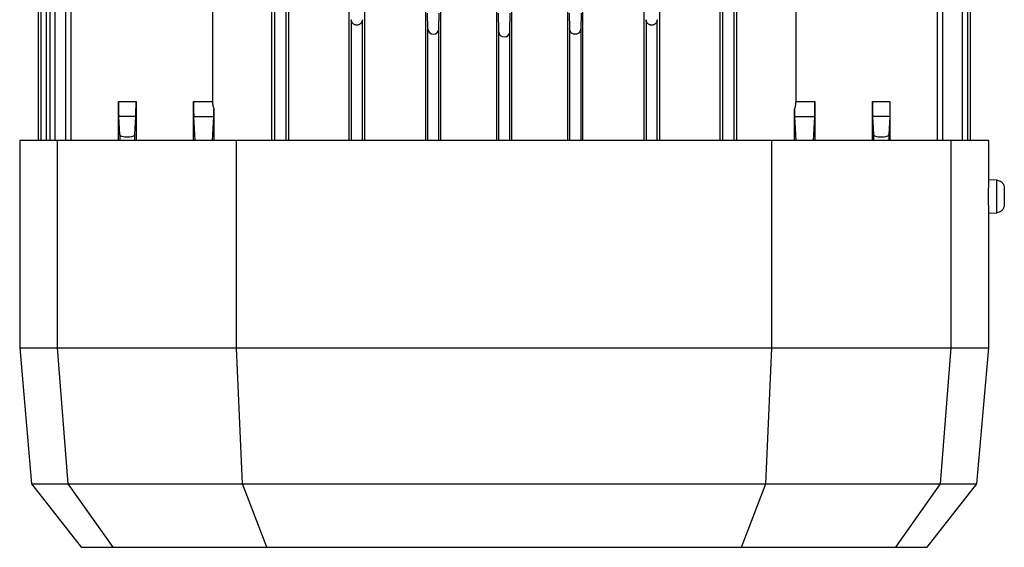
# Model space of a CAD drawing. Header units: millimetres. Extents: x 0 to 420, y 0 to 297.
# Tile 10 of 21: x 202 to 217, y 187 to 195. Entities that reach past the tile are written whole.
import ezdxf

# ---------------------------------------------------------------- set-up
doc = ezdxf.new("R2010")
doc.units = ezdxf.units.MM

msp = doc.modelspace()

# ---------------------------------------------------------------- linework, layer by layer
at = {"color": 7, "linetype": 'Continuous', "lineweight": 25}
for p, q in [((204.9223, 205.346), (204.9223, 193.7286)), ((205.8655, 193.1095), (205.8655, 205.346)), ((206.1266, 205.346), (206.1266, 193.1095)), ((207.0882, 193.1095), (207.0882, 205.346)), ((207.3313, 205.346), (207.3313, 193.1095)), ((208.3061, 193.1095), (208.3061, 205.346)), ((208.5402, 205.346), (208.5402, 193.1095)), ((210.5558, 193.1095), (210.5558, 205.346)), ((210.7899, 205.346), (210.7899, 193.1095)), ((211.7647, 193.1095), (211.7647, 205.346)), ((212.0078, 205.346), (212.0078, 193.1095)), ((212.9694, 193.1095), (212.9694, 205.346)), ((213.2305, 205.346), (213.2305, 193.1095)), ((202.1573, 205.108), (202.1573, 193.1095)), ((202.2871, 205.1139), (202.2871, 193.1095)), ((202.2004, 205.0989), (202.2004, 193.1095)), ((202.3444, 205.0691), (202.3444, 193.1095)), ((202.4311, 193.1095), (202.4311, 205.0805)), ((202.5927, 205.019), (202.5927, 193.1095)), ((202.6794, 205.0265), (202.6794, 193.1095)), ((205.9095, 193.1095), (205.9095, 205.0265)), ((206.0864, 205.0437), (206.0864, 193.1095)), ((213.0096, 205.0437), (213.0096, 193.1095)), ((213.1865, 205.0265), (213.1865, 193.1095)), ((214.1737, 193.7286), (214.1737, 196.3779)), ((216.4166, 193.1095), (216.4166, 196.3642)), ((216.5033, 193.1095), (216.5033, 196.3657)), ((216.8089, 196.371), (216.8089, 193.1095)), ((216.8956, 193.1095), (216.8956, 196.3725)), ((216.9387, 193.1095), (216.9387, 196.3733)), ((209.4322, 193.1095), (209.4322, 195.789)), ((209.6638, 195.789), (209.6638, 193.1095)), ((208.3352, 194.8817), (208.3303, 195.1309)), ((208.512, 194.8817), (208.5169, 195.1309)), ((209.4538, 195.1309), (209.4596, 194.8386)), ((209.6364, 194.8386), (209.6422, 195.1309)), ((210.5791, 195.1309), (210.584, 194.8817)), ((210.7657, 195.1309), (210.7608, 194.8817)), ((207.1224, 195.0256), (207.1224, 193.1095)), ((207.2992, 193.1095), (207.2992, 195.0256)), ((211.7968, 195.0256), (211.7968, 193.1095)), ((211.9736, 193.1095), (211.9736, 195.0256)), ((208.3352, 193.1095), (208.3352, 194.8817)), ((208.512, 193.1095), (208.512, 194.8817)), ((209.4596, 194.8386), (209.4596, 193.1095)), ((209.6364, 193.1095), (209.6364, 194.8386)), ((210.584, 194.8817), (210.584, 193.1095)), ((210.7608, 194.8817), (210.7608, 193.1095)), ((203.4336, 193.1095), (203.4336, 193.7286)), ((203.4336, 193.7286), (203.7109, 193.7286)), ((203.7109, 193.7286), (203.7109, 193.1095)), ((204.6229, 193.1095), (204.6229, 193.7286)), ((204.6229, 193.7286), (204.9223, 193.7286)), ((214.1737, 193.7286), (214.4731, 193.7286)), ((214.4731, 193.7286), (214.4731, 193.1095)), ((215.3851, 193.1095), (215.3851, 193.7286)), ((215.3851, 193.7286), (215.6624, 193.7286)), ((215.6624, 193.7286), (215.6624, 193.1095)), ((204.9467, 193.6093), (204.9467, 193.1095)), ((214.1493, 193.1095), (214.1493, 193.6093)), ((203.4523, 193.2046), (203.4368, 193.4912)), ((203.7077, 193.4912), (203.4368, 193.4912)), ((203.6923, 193.2063), (203.7077, 193.4912)), ((204.6261, 193.4912), (204.944, 193.4912)), ((204.6467, 193.1095), (204.6261, 193.4912)), ((204.9234, 193.1095), (204.944, 193.4912)), ((214.152, 193.4912), (214.4699, 193.4912)), ((214.152, 193.4912), (214.1726, 193.1095)), ((214.4492, 193.1095), (214.4699, 193.4912)), ((215.3883, 193.4912), (215.4037, 193.2063)), ((215.6592, 193.4912), (215.3883, 193.4912)), ((215.6592, 193.4912), (215.6437, 193.2046)), ((201.8668, 193.1095), (201.8668, 189.8248)), ((202.4683, 193.1095), (201.8668, 193.1095)), ((202.4683, 189.8248), (202.4683, 193.1095)), ((205.3056, 193.1095), (202.4683, 193.1095)), ((203.4523, 193.2046), (203.4523, 193.1095)), ((203.6923, 193.1095), (203.6923, 193.2063)), ((205.3056, 189.8248), (205.3056, 193.1095)), ((213.7904, 193.1095), (205.3056, 193.1095)), ((213.7904, 189.8248), (213.7904, 193.1095)), ((216.6277, 193.1095), (213.7904, 193.1095)), ((215.4037, 193.2063), (215.4037, 193.1095)), ((215.6437, 193.2046), (215.6437, 193.1095)), ((216.6277, 193.1095), (216.6277, 189.8248)), ((217.2292, 193.1095), (216.6277, 193.1095)), ((217.2292, 192.4886), (217.2292, 193.1095)), ((217.3548, 192.4831), (217.2292, 192.4886)), ((217.3548, 191.9672), (217.3548, 192.4831)), ((217.2292, 191.9617), (217.3548, 191.9672)), ((217.2292, 189.8248), (217.2292, 191.9617)), ((201.8668, 189.8248), (202.055, 187.6732)), ((201.8668, 189.8248), (202.4683, 189.8248)), ((202.4683, 189.8248), (205.3056, 189.8248)), ((202.6374, 187.6732), (202.4683, 189.8248)), ((205.3056, 189.8248), (213.7904, 189.8248)), ((205.3984, 187.6732), (205.3056, 189.8248)), ((213.6976, 187.6732), (213.7904, 189.8248)), ((213.7904, 189.8248), (216.6277, 189.8248)), ((216.6277, 189.8248), (216.4585, 187.6732)), ((216.6277, 189.8248), (217.2292, 189.8248)), ((217.041, 187.6732), (217.2292, 189.8248)), ((202.055, 187.6732), (202.8416, 186.6664)), ((202.055, 187.6732), (202.6374, 187.6732)), ((202.6374, 187.6732), (205.3984, 187.6732)), ((203.3461, 186.6664), (202.6374, 187.6732)), ((205.3984, 187.6732), (213.6976, 187.6732)), ((205.7851, 186.6664), (205.3984, 187.6732)), ((213.3109, 186.6664), (213.6976, 187.6732)), ((213.6976, 187.6732), (216.4585, 187.6732)), ((216.4585, 187.6732), (215.7499, 186.6664)), ((216.2544, 186.6664), (217.041, 187.6732)), ((216.4585, 187.6732), (217.041, 187.6732)), ((202.8416, 186.6664), (203.3461, 186.6664)), ((203.3461, 186.6664), (205.7851, 186.6664)), ((205.7851, 186.6664), (213.3109, 186.6664)), ((213.3109, 186.6664), (215.7499, 186.6664)), ((215.7499, 186.6664), (216.2544, 186.6664))]:
    msp.add_line(p, q, dxfattribs=at)
for centre, radius, start, end in [((208.4236, 194.8834), 0.0884, 181.12503, 358.87497), ((209.548, 194.8403), 0.0884, 181.12503, 358.87497), ((197.6431, 193.6933), 6.068, 358.09127, 0.33356), ((201.5991, 193.626), 3.3477, 357.69094, 359.71371)]:
    msp.add_arc(centre, radius, start, end, dxfattribs=at)
for centre in [(203.4385, 193.7286), (204.6278, 193.7286)]:
    msp.add_ellipse(centre, major_axis=(0, 0.2527), ratio=0.0196477, start_param=1.5707963, end_param=2.7925268, dxfattribs=at)
for points, knots in [([(207.2992, 195.0256), (207.2978, 195.0144), (207.295, 194.9927), (207.2783, 194.9682), (207.2601, 194.9533), (207.2448, 194.9451), (207.2282, 194.9401), (207.2108, 194.9384), (207.1934, 194.9401), (207.1768, 194.9451), (207.1615, 194.9533), (207.1432, 194.9682), (207.1265, 194.9927), (207.1238, 195.0144), (207.1224, 195.0256)], [0, 0, 0, 0, 0.1435867, 0.2766868, 0.3388267, 0.3945075, 0.4484963, 0.5, 0.5514932, 0.6054925, 0.6611614, 0.7233132, 0.8564133, 1, 1, 1, 1]), ([(211.9736, 195.0256), (211.9722, 195.0144), (211.9694, 194.9927), (211.9528, 194.9682), (211.9345, 194.9533), (211.9192, 194.9451), (211.9026, 194.9401), (211.8852, 194.9384), (211.8678, 194.9401), (211.8512, 194.9451), (211.8359, 194.9533), (211.8177, 194.9682), (211.801, 194.9927), (211.7982, 195.0144), (211.7968, 195.0256)], [0, 0, 0, 0, 0.1435867, 0.2766868, 0.3388267, 0.3945075, 0.4484963, 0.5, 0.5514932, 0.6054925, 0.6611614, 0.7233132, 0.8564133, 1, 1, 1, 1]), ([(210.7608, 194.8817), (210.7594, 194.8704), (210.7566, 194.8487), (210.7399, 194.8242), (210.7217, 194.8093), (210.7064, 194.8011), (210.6898, 194.7961), (210.6724, 194.7944), (210.655, 194.7961), (210.6384, 194.8011), (210.6231, 194.8093), (210.6048, 194.8242), (210.5882, 194.8487), (210.5854, 194.8704), (210.584, 194.8817)], [0, 0, 0, 0, 0.1435867, 0.2766868, 0.3388267, 0.3945075, 0.4484963, 0.5, 0.5514932, 0.6054925, 0.6611614, 0.7233132, 0.8564133, 1, 1, 1, 1]), ([(204.9223, 193.7286), (204.9237, 193.705), (204.9263, 193.6622), (204.9404, 193.6257), (204.9467, 193.6093)], [0, 0, 0, 0, 0.5514379, 1, 1, 1, 1]), ([(214.1493, 193.6093), (214.1563, 193.6277), (214.1702, 193.6645), (214.1725, 193.7073), (214.1737, 193.7286)], [0, 0, 0, 0, 0.5015239, 1, 1, 1, 1]), ([(214.4699, 193.4912), (214.4703, 193.503), (214.4712, 193.5251), (214.4723, 193.5835), (214.473, 193.6518), (214.4731, 193.7033), (214.4731, 193.7286)], [0, 0, 0, 0, 0.2666309, 0.5000869, 0.754061, 1, 1, 1, 1]), ([(215.6624, 193.7286), (215.6624, 193.7033), (215.6623, 193.6518), (215.6616, 193.5835), (215.6606, 193.5251), (215.6596, 193.503), (215.6592, 193.4912)], [0, 0, 0, 0, 0.245939, 0.4999131, 0.7333691, 1, 1, 1, 1]), ([(203.6923, 193.2063), (203.6903, 193.2006), (203.6862, 193.1895), (203.6587, 193.1751), (203.6256, 193.1668), (203.5956, 193.1633), (203.5723, 193.1623), (203.549, 193.163), (203.519, 193.166), (203.4859, 193.1738), (203.4584, 193.1878), (203.4543, 193.199), (203.4523, 193.2046)], [0, 0, 0, 0, 0.1284617, 0.2549097, 0.3784252, 0.4399941, 0.500402, 0.5608485, 0.622262, 0.7454942, 0.8716611, 1, 1, 1, 1]), ([(215.6437, 193.2046), (215.6416, 193.199), (215.6376, 193.1878), (215.6101, 193.1738), (215.577, 193.166), (215.547, 193.163), (215.5237, 193.1623), (215.5004, 193.1633), (215.4704, 193.1668), (215.4373, 193.1751), (215.4098, 193.1895), (215.4057, 193.2006), (215.4037, 193.2063)], [0, 0, 0, 0, 0.1283389, 0.2545058, 0.377738, 0.43914, 0.499598, 0.5599944, 0.6215748, 0.7450903, 0.8715383, 1, 1, 1, 1]), ([(217.2292, 191.9617), (217.2292, 191.9657), (217.229, 191.9736), (217.2281, 192.0344), (217.2272, 192.1215), (217.2268, 192.2251), (217.2272, 192.3288), (217.2281, 192.4159), (217.229, 192.4767), (217.2292, 192.4846), (217.2292, 192.4886)], [0, 0, 0, 0, 0.1249466, 0.2498886, 0.3748784, 0.4999711, 0.625097, 0.7501088, 0.8750589, 1, 1, 1, 1]), ([(217.3548, 192.4831), (217.3721, 192.4802), (217.4081, 192.4743), (217.4483, 192.4401), (217.4717, 192.3985), (217.4743, 192.3704), (217.4756, 192.3569)], [0, 0, 0, 0, 0.27080755, 0.56228828, 0.78919063, 1, 1, 1, 1]), ([(217.4756, 192.3569), (217.4756, 192.3558), (217.4756, 192.3535), (217.4756, 192.3357), (217.4756, 192.3119), (217.4756, 192.2872), (217.4756, 192.2576), (217.4756, 192.2251), (217.4756, 192.1927), (217.4756, 192.1631), (217.4756, 192.1384), (217.4756, 192.1146), (217.4756, 192.0968), (217.4756, 192.0945), (217.4756, 192.0934)], [0, 0, 0, 0, 0.0903184, 0.2045632, 0.2714199, 0.3439362, 0.4207855, 0.5, 0.5792145, 0.6560638, 0.7285801, 0.7954368, 0.9096816, 1, 1, 1, 1]), ([(217.4756, 192.0934), (217.4735, 192.076), (217.4691, 192.0398), (217.4367, 191.9981), (217.3962, 191.9729), (217.3682, 191.9691), (217.3548, 191.9672)], [0, 0, 0, 0, 0.2708076, 0.5622883, 0.7891906, 1, 1, 1, 1])]:
    msp.add_open_spline(points, degree=3, knots=knots, dxfattribs=at)
for points in [[(215.3851, 193.7286), (215.3851, 193.7029), (215.3852, 193.6514), (215.3859, 193.5817), (215.3869, 193.524), (215.3879, 193.5021), (215.3883, 193.4912)], [(214.1493, 193.6093), (214.1497, 193.5833), (214.1503, 193.5314), (214.1514, 193.5046), (214.152, 193.4912)]]:
    msp.add_open_spline(points, degree=3, dxfattribs=at)

doc.saveas('drawing.dxf')
